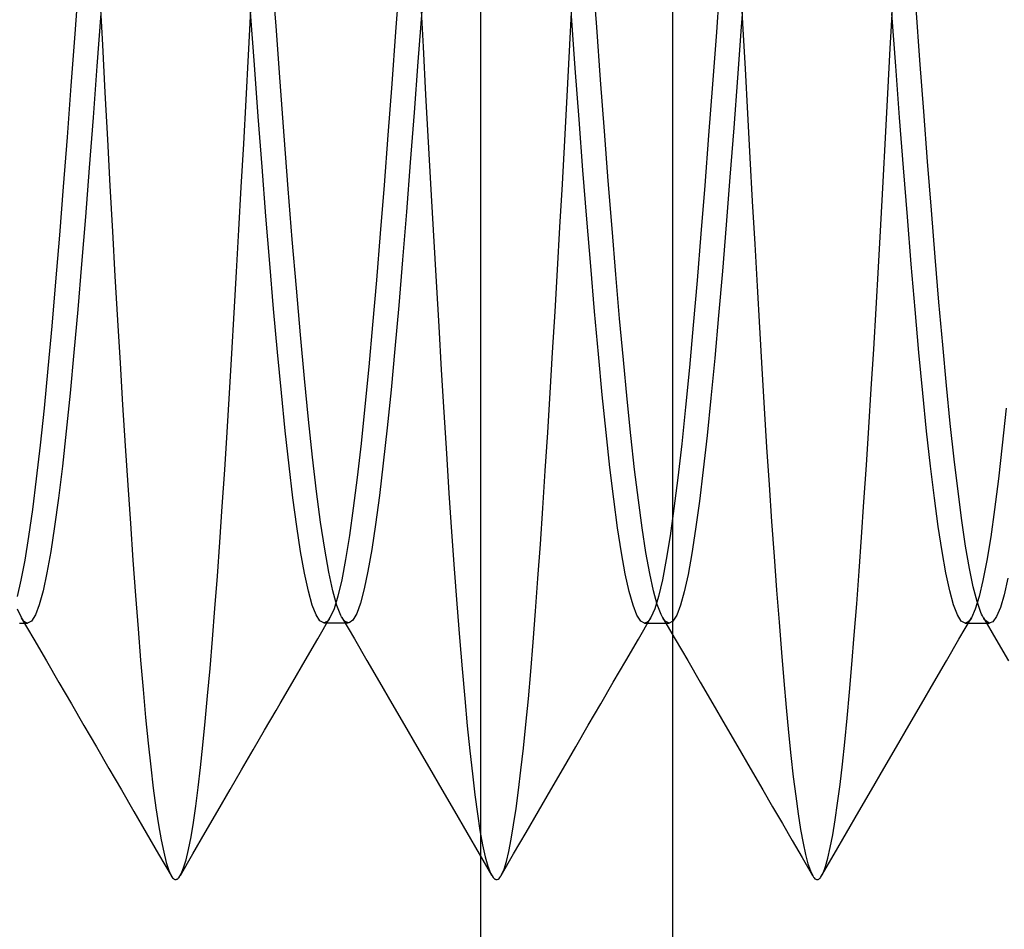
# Model space of a CAD drawing. Header units: millimetres. Extents: x -93 to 0, y 0 to 191.
# Tile 125 of 150: x -4.02 to -2.48, y 156.47 to 157.89. Entities that reach past the tile are written whole.
import ezdxf

# ---------------------------------------------------------------- set-up
doc = ezdxf.new("R2010")
doc.units = ezdxf.units.MM
doc.layers.add('MAIN-2', color=7, linetype='Continuous')

msp = doc.modelspace()

# ---------------------------------------------------------------- linework, layer by layer
at = {"layer": 'MAIN-2'}
for p, q in [((-3, 2.2), (-3, 185)), ((-3.3, 160.85), (-3.3, 155.25)), ((-3.3, 160.05), (-3.3, 156.05)), ((-3.6186, 157.8807), (-3.625, 157.9684)), ((-3.1185, 157.879), (-3.1246, 157.9621)), ((-3.9263, 157.951), (-3.9323, 157.8687)), ((-3.4261, 157.9542), (-3.4321, 157.872)), ((-2.9261, 157.9536), (-2.9321, 157.8713)), ((-2.8949, 157.9556), (-2.8911, 157.8847)), ((-2.8874, 157.9602), (-2.8933, 157.8797)), ((-3.8932, 157.9269), (-3.8893, 157.8519)), ((-3.3934, 157.9237), (-3.3894, 157.8486)), ((-2.6609, 157.8461), (-2.6571, 157.9169)), ((-3.8917, 157.9003), (-3.8977, 157.8186)), ((-3.6614, 157.8356), (-3.6576, 157.9057)), ((-3.6524, 157.8206), (-3.6584, 157.9024)), ((-3.3915, 157.9046), (-3.3973, 157.825)), ((-3.161, 157.8419), (-3.1573, 157.9124)), ((-2.6523, 157.8186), (-2.6583, 157.9003)), ((-2.6147, 157.8276), (-2.6207, 157.909)), ((-3.152, 157.8153), (-3.158, 157.897)), ((-2.8911, 157.8847), (-2.8873, 157.8143)), ((-3.9323, 157.8687), (-3.9383, 157.7875)), ((-3.6122, 157.7942), (-3.6186, 157.8807)), ((-3.4321, 157.872), (-3.4381, 157.7908)), ((-3.1125, 157.797), (-3.1185, 157.879)), ((-2.9321, 157.8713), (-2.9381, 157.7901)), ((-2.8933, 157.8797), (-2.8992, 157.8002)), ((-3.8893, 157.8519), (-3.8853, 157.7776)), ((-3.3894, 157.8486), (-3.3853, 157.7738)), ((-3.1647, 157.7718), (-3.161, 157.8419)), ((-2.6647, 157.7758), (-2.6609, 157.8461)), ((-3.6652, 157.7659), (-3.6614, 157.8356)), ((-3.3973, 157.825), (-3.4032, 157.7461)), ((-2.6088, 157.7477), (-2.6147, 157.8276)), ((-3.8977, 157.8186), (-3.9037, 157.7382)), ((-3.6464, 157.7401), (-3.6524, 157.8206)), ((-3.146, 157.735), (-3.152, 157.8153)), ((-2.8873, 157.8143), (-2.8835, 157.7445)), ((-2.6463, 157.7383), (-2.6523, 157.8186)), ((-3.6059, 157.7096), (-3.6122, 157.7942)), ((-3.1065, 157.7171), (-3.1125, 157.797)), ((-2.8992, 157.8002), (-2.905, 157.7221)), ((-3.9383, 157.7875), (-3.9443, 157.7078)), ((-3.8853, 157.7776), (-3.8814, 157.7042)), ((-3.4381, 157.7908), (-3.4441, 157.711)), ((-2.9381, 157.7901), (-2.9441, 157.7103)), ((-3.669, 157.6972), (-3.6652, 157.7659)), ((-3.3853, 157.7738), (-3.3812, 157.6997)), ((-3.1684, 157.7026), (-3.1647, 157.7718)), ((-2.6684, 157.7065), (-2.6647, 157.7758)), ((-3.4032, 157.7461), (-3.4092, 157.668)), ((-2.6028, 157.6696), (-2.6088, 157.7477)), ((-3.9037, 157.7382), (-3.9097, 157.6597)), ((-3.6404, 157.6613), (-3.6464, 157.7401)), ((-3.14, 157.6564), (-3.146, 157.735)), ((-2.8835, 157.7445), (-2.8797, 157.6756)), ((-2.6403, 157.6597), (-2.6463, 157.7383)), ((-3.1005, 157.6397), (-3.1065, 157.7171)), ((-2.905, 157.7221), (-2.9109, 157.6456)), ((-3.9443, 157.7078), (-3.9503, 157.6301)), ((-3.8814, 157.7042), (-3.8775, 157.6318)), ((-3.5995, 157.6274), (-3.6059, 157.7096)), ((-3.4441, 157.711), (-3.4501, 157.633)), ((-3.1721, 157.6343), (-3.1684, 157.7026)), ((-2.9441, 157.7103), (-2.9501, 157.6325)), ((-2.6721, 157.6382), (-2.6684, 157.7065)), ((-3.6727, 157.6296), (-3.669, 157.6972)), ((-3.3812, 157.6997), (-3.3771, 157.6263)), ((-2.8797, 157.6756), (-2.876, 157.6078)), ((-2.5969, 157.5938), (-2.6028, 157.6696)), ((-3.9097, 157.6597), (-3.9157, 157.5834)), ((-3.6344, 157.5847), (-3.6404, 157.6613)), ((-3.4092, 157.668), (-3.4152, 157.5911)), ((-3.134, 157.5801), (-3.14, 157.6564)), ((-2.6343, 157.5834), (-2.6403, 157.6597)), ((-3.0946, 157.5651), (-3.1005, 157.6397)), ((-2.9109, 157.6456), (-2.9168, 157.5712)), ((-3.9503, 157.6301), (-3.9563, 157.5547)), ((-3.8775, 157.6318), (-3.8736, 157.5606)), ((-3.6765, 157.5632), (-3.6727, 157.6296)), ((-3.5932, 157.5481), (-3.5995, 157.6274)), ((-3.4501, 157.633), (-3.4561, 157.5575)), ((-3.3771, 157.6263), (-3.373, 157.5538)), ((-3.1759, 157.5672), (-3.1721, 157.6343)), ((-2.9501, 157.6325), (-2.9561, 157.5571)), ((-2.6758, 157.571), (-2.6721, 157.6382)), ((-2.876, 157.6078), (-2.8723, 157.541)), ((-2.591, 157.5207), (-2.5969, 157.5938)), ((-3.9157, 157.5834), (-3.9217, 157.5097)), ((-3.6284, 157.5107), (-3.6344, 157.5847)), ((-3.4152, 157.5911), (-3.4212, 157.5166)), ((-3.128, 157.5065), (-3.134, 157.5801)), ((-2.6283, 157.5098), (-2.6343, 157.5834)), ((-3.6801, 157.4979), (-3.6765, 157.5632)), ((-3.1796, 157.5011), (-3.1759, 157.5672)), ((-3.0887, 157.4935), (-3.0946, 157.5651)), ((-2.9168, 157.5712), (-2.9227, 157.499)), ((-2.6794, 157.5051), (-2.6758, 157.571)), ((-3.9563, 157.5547), (-3.9623, 157.4822)), ((-3.8736, 157.5606), (-3.8697, 157.4908)), ((-3.5869, 157.4722), (-3.5932, 157.5481)), ((-3.4561, 157.5575), (-3.4621, 157.4847)), ((-3.373, 157.5538), (-3.3689, 157.4825)), ((-2.9561, 157.5571), (-2.9621, 157.4843)), ((-2.8723, 157.541), (-2.8687, 157.4753)), ((-3.4212, 157.5166), (-3.4273, 157.4453)), ((-2.5851, 157.4507), (-2.591, 157.5207)), ((-3.9217, 157.5097), (-3.9277, 157.4391)), ((-3.6223, 157.4398), (-3.6284, 157.5107)), ((-3.1835, 157.436), (-3.1796, 157.5011)), ((-3.122, 157.4361), (-3.128, 157.5065)), ((-2.6831, 157.4405), (-2.6794, 157.5051)), ((-2.6223, 157.4391), (-2.6283, 157.5098)), ((-3.8697, 157.4908), (-3.8657, 157.4224)), ((-3.6838, 157.4337), (-3.6801, 157.4979)), ((-3.0829, 157.4252), (-3.0887, 157.4935)), ((-2.9227, 157.499), (-2.9286, 157.4296)), ((-3.9623, 157.4822), (-3.9683, 157.4128)), ((-3.5806, 157.3997), (-3.5869, 157.4722)), ((-3.4621, 157.4847), (-3.4681, 157.4152)), ((-3.3689, 157.4825), (-3.3649, 157.4127)), ((-2.9621, 157.4843), (-2.9681, 157.4148)), ((-2.8687, 157.4753), (-2.865, 157.4107)), ((-3.9277, 157.4391), (-3.9337, 157.3719)), ((-3.6163, 157.3724), (-3.6223, 157.4398)), ((-3.4273, 157.4453), (-3.4333, 157.3776)), ((-2.6868, 157.3771), (-2.6831, 157.4405)), ((-2.6163, 157.3719), (-2.6223, 157.4391)), ((-2.5791, 157.3839), (-2.5851, 157.4507)), ((-3.6874, 157.3705), (-3.6838, 157.4337)), ((-3.1873, 157.3718), (-3.1835, 157.436)), ((-3.116, 157.3692), (-3.122, 157.4361)), ((-3.077, 157.3604), (-3.0829, 157.4252)), ((-2.9286, 157.4296), (-2.9346, 157.3634)), ((-3.9683, 157.4128), (-3.9743, 157.347)), ((-3.8657, 157.4224), (-3.8617, 157.3555)), ((-3.4681, 157.4152), (-3.4741, 157.3494)), ((-3.3649, 157.4127), (-3.3609, 157.3447)), ((-2.9681, 157.4148), (-2.9741, 157.3488)), ((-2.865, 157.4107), (-2.8613, 157.3472)), ((-3.5743, 157.3313), (-3.5806, 157.3997)), ((-3.4333, 157.3776), (-3.4393, 157.3138)), ((-2.5732, 157.3205), (-2.5791, 157.3839)), ((-3.9337, 157.3719), (-3.9397, 157.3085)), ((-3.6911, 157.3086), (-3.6874, 157.3705)), ((-3.6103, 157.309), (-3.6163, 157.3724)), ((-3.1912, 157.3089), (-3.1873, 157.3718)), ((-3.11, 157.3061), (-3.116, 157.3692)), ((-2.9346, 157.3634), (-2.9406, 157.3008)), ((-2.6905, 157.3152), (-2.6868, 157.3771)), ((-2.6103, 157.3085), (-2.6163, 157.3719)), ((-3.9743, 157.347), (-3.9803, 157.2852)), ((-3.8617, 157.3555), (-3.8577, 157.2902)), ((-3.4741, 157.3494), (-3.4801, 157.2876)), ((-3.0711, 157.2993), (-3.077, 157.3604)), ((-2.9741, 157.3488), (-2.9801, 157.2869)), ((-2.8613, 157.3472), (-2.8575, 157.285)), ((-3.3609, 157.3447), (-3.3569, 157.2787)), ((-3.5679, 157.2676), (-3.5743, 157.3313)), ((-2.5673, 157.2611), (-2.5732, 157.3205)), ((-3.9397, 157.3085), (-3.9457, 157.2493)), ((-3.6948, 157.248), (-3.6911, 157.3086)), ((-3.6043, 157.2499), (-3.6103, 157.309)), ((-3.4393, 157.3138), (-3.4453, 157.2543)), ((-3.195, 157.2473), (-3.1912, 157.3089)), ((-3.104, 157.2472), (-3.11, 157.3061)), ((-2.9406, 157.3008), (-2.9465, 157.2424)), ((-2.6943, 157.2548), (-2.6905, 157.3152)), ((-2.6043, 157.2493), (-2.6103, 157.3085)), ((-3.8577, 157.2902), (-3.8536, 157.2267)), ((-3.4801, 157.2876), (-3.4861, 157.2302)), ((-3.0653, 157.2424), (-3.0711, 157.2993)), ((-2.9801, 157.2869), (-2.9861, 157.2294)), ((-3.9803, 157.2852), (-3.9863, 157.2277)), ((-3.3569, 157.2787), (-3.353, 157.2146)), ((-2.8575, 157.285), (-2.8537, 157.2244)), ((-2.4803, 157.2852), (-2.4863, 157.2277)), ((-3.5616, 157.2088), (-3.5679, 157.2676)), ((-2.6981, 157.1961), (-2.6943, 157.2548)), ((-2.5613, 157.2058), (-2.5673, 157.2611)), ((-3.9457, 157.2493), (-3.9517, 157.1946)), ((-3.6985, 157.189), (-3.6948, 157.248)), ((-3.5983, 157.1953), (-3.6043, 157.2499)), ((-3.4453, 157.2543), (-3.4513, 157.1993)), ((-3.1989, 157.1874), (-3.195, 157.2473)), ((-3.098, 157.1928), (-3.104, 157.2472)), ((-3.0595, 157.1897), (-3.0653, 157.2424)), ((-2.9465, 157.2424), (-2.9525, 157.1888)), ((-2.5982, 157.1947), (-2.6043, 157.2493)), ((-3.9863, 157.2277), (-3.9923, 157.1749)), ((-3.8536, 157.2267), (-3.8496, 157.165)), ((-3.4861, 157.2302), (-3.4921, 157.1773)), ((-2.9861, 157.2294), (-2.9921, 157.1766)), ((-2.8537, 157.2244), (-2.8498, 157.1655)), ((-2.4863, 157.2277), (-2.4923, 157.1749)), ((-3.5553, 157.1553), (-3.5616, 157.2088)), ((-3.353, 157.2146), (-3.349, 157.1525)), ((-3.9517, 157.1946), (-3.9577, 157.145)), ((-3.5923, 157.1455), (-3.5983, 157.1953)), ((-3.4513, 157.1993), (-3.4574, 157.149)), ((-2.7019, 157.1391), (-2.6981, 157.1961)), ((-2.5922, 157.145), (-2.5982, 157.1947)), ((-2.5553, 157.1553), (-2.5613, 157.2058)), ((-3.7023, 157.1318), (-3.6985, 157.189)), ((-3.2027, 157.1293), (-3.1989, 157.1874)), ((-3.092, 157.1432), (-3.098, 157.1928)), ((-3.0536, 157.1417), (-3.0595, 157.1897)), ((-2.9525, 157.1888), (-2.9585, 157.1401)), ((-3.9923, 157.1749), (-3.9983, 157.1273)), ((-3.8496, 157.165), (-3.8456, 157.1054)), ((-3.4921, 157.1773), (-3.4981, 157.1294)), ((-2.9921, 157.1766), (-2.9982, 157.1289)), ((-2.8498, 157.1655), (-2.8459, 157.1085)), ((-2.4923, 157.1749), (-2.4983, 157.1271)), ((-3.549, 157.1075), (-3.5553, 157.1553)), ((-3.4574, 157.149), (-3.4634, 157.104)), ((-3.349, 157.1525), (-3.345, 157.0925)), ((-2.5494, 157.1099), (-2.5553, 157.1553)), ((-3.9577, 157.145), (-3.9637, 157.1006)), ((-3.5862, 157.1008), (-3.5923, 157.1455)), ((-3.086, 157.0988), (-3.092, 157.1432)), ((-3.0478, 157.0984), (-3.0536, 157.1417)), ((-2.9585, 157.1401), (-2.9644, 157.0967)), ((-2.7057, 157.084), (-2.7019, 157.1391)), ((-2.5862, 157.1006), (-2.5922, 157.145)), ((-3.9983, 157.1273), (-4.0043, 157.0849)), ((-3.7061, 157.0765), (-3.7023, 157.1318)), ((-3.4981, 157.1294), (-3.5041, 157.0866)), ((-3.2064, 157.0733), (-3.2027, 157.1293)), ((-2.9982, 157.1289), (-3.0042, 157.0863)), ((-2.4983, 157.1271), (-2.5044, 157.0847)), ((-3.8456, 157.1054), (-3.8416, 157.048)), ((-3.5427, 157.0655), (-3.549, 157.1075)), ((-3.4634, 157.104), (-3.4693, 157.0647)), ((-2.8459, 157.1085), (-2.8421, 157.0537)), ((-2.5434, 157.0699), (-2.5494, 157.1099)), ((-3.9637, 157.1006), (-3.9697, 157.0616)), ((-3.5802, 157.0615), (-3.5862, 157.1008)), ((-3.5041, 157.0866), (-3.5101, 157.0492)), ((-3.345, 157.0925), (-3.3409, 157.0349)), ((-3.08, 157.0598), (-3.086, 157.0988)), ((-3.0419, 157.0603), (-3.0478, 157.0984)), ((-3.0042, 157.0863), (-3.0102, 157.0491)), ((-2.9644, 157.0967), (-2.9703, 157.0587)), ((-2.5802, 157.0616), (-2.5862, 157.1006)), ((-4.0043, 157.0849), (-4.0103, 157.048)), ((-3.7099, 157.0235), (-3.7061, 157.0765)), ((-3.2102, 157.0197), (-3.2064, 157.0733)), ((-2.7095, 157.0309), (-2.7057, 157.084)), ((-2.5044, 157.0847), (-2.5104, 157.0479)), ((-3.9697, 157.0616), (-3.9758, 157.0282)), ((-3.5742, 157.0278), (-3.5802, 157.0615)), ((-3.5364, 157.0297), (-3.5427, 157.0655)), ((-3.4693, 157.0647), (-3.4752, 157.0311)), ((-3.074, 157.0267), (-3.08, 157.0598)), ((-3.036, 157.0276), (-3.0419, 157.0603)), ((-2.9703, 157.0587), (-2.9762, 157.0261)), ((-2.5742, 157.0282), (-2.5802, 157.0616)), ((-2.5374, 157.0354), (-2.5434, 157.0699)), ((-4.0103, 157.048), (-4.0163, 157.0168)), ((-3.8416, 157.048), (-3.8376, 156.9933)), ((-3.5101, 157.0492), (-3.5161, 157.0176)), ((-3.0102, 157.0491), (-3.0162, 157.0176)), ((-2.8421, 157.0537), (-2.8382, 157.0013)), ((-2.5104, 157.0479), (-2.5164, 157.0167)), ((-3.9758, 157.0282), (-3.9818, 157.0004)), ((-3.5682, 157), (-3.5742, 157.0278)), ((-3.5301, 157.0003), (-3.5364, 157.0297)), ((-3.4752, 157.0311), (-3.4811, 157.0033)), ((-3.3409, 157.0349), (-3.3368, 156.9799)), ((-3.068, 156.9993), (-3.074, 157.0267)), ((-3.0301, 157.0005), (-3.036, 157.0276)), ((-2.9762, 157.0261), (-2.9821, 156.999)), ((-2.7133, 156.9799), (-2.7095, 157.0309)), ((-2.5682, 157.0004), (-2.5742, 157.0282)), ((-2.5315, 157.0066), (-2.5374, 157.0354)), ((-4.0163, 157.0168), (-4.0223, 156.9913)), ((-3.7138, 156.9729), (-3.7099, 157.0235)), ((-3.5161, 157.0176), (-3.5221, 156.992)), ((-3.2139, 156.9687), (-3.2102, 157.0197)), ((-3.0162, 157.0176), (-3.0222, 156.9918)), ((-2.5164, 157.0167), (-2.5224, 156.9914)), ((-2.4774, 157.0202), (-2.4834, 156.9944)), ((-3.9818, 157.0004), (-3.9878, 156.9786)), ((-3.5622, 156.9783), (-3.5682, 157)), ((-3.5238, 156.9777), (-3.5301, 157.0003)), ((-3.4811, 157.0033), (-3.487, 156.9812)), ((-3.062, 156.978), (-3.068, 156.9993)), ((-3.0242, 156.9791), (-3.0301, 157.0005)), ((-2.9821, 156.999), (-2.988, 156.9778)), ((-2.8382, 157.0013), (-2.8344, 156.9515)), ((-2.5622, 156.9786), (-2.5682, 157.0004)), ((-2.5256, 156.9836), (-2.5315, 157.0066)), ((-2.4834, 156.9944), (-2.4893, 156.9744)), ((-3.9878, 156.9786), (-3.9938, 156.9628)), ((-3.8376, 156.9933), (-3.8337, 156.9414)), ((-3.5221, 156.992), (-3.5281, 156.9725)), ((-3.487, 156.9812), (-3.4928, 156.9651)), ((-3.3368, 156.9799), (-3.3327, 156.9277)), ((-3.0222, 156.9918), (-3.0282, 156.9721)), ((-3.0182, 156.9635), (-3.0242, 156.9791)), ((-2.717, 156.9313), (-2.7133, 156.9799)), ((-2.5562, 156.9628), (-2.5622, 156.9786)), ((-2.5224, 156.9914), (-2.5284, 156.9719)), ((-2.5197, 156.9665), (-2.5256, 156.9836)), ((-4.0156, 156.9586), (-4.0216, 156.972)), ((-3.7176, 156.9248), (-3.7138, 156.9729)), ((-3.5562, 156.9628), (-3.5622, 156.9783)), ((-3.5281, 156.9725), (-3.5341, 156.9591)), ((-3.5175, 156.9619), (-3.5238, 156.9777)), ((-3.4928, 156.9651), (-3.4987, 156.9549)), ((-3.2177, 156.9203), (-3.2139, 156.9687)), ((-3.056, 156.9626), (-3.062, 156.978)), ((-3.0282, 156.9721), (-3.0342, 156.9586)), ((-3.0171, 156.9613), (-3.0182, 156.9635)), ((-2.988, 156.9778), (-2.9939, 156.9624)), ((-2.5284, 156.9719), (-2.5344, 156.9585)), ((-2.5185, 156.9638), (-2.5197, 156.9665)), ((-2.5173, 156.9614), (-2.5185, 156.9638)), ((-2.4893, 156.9744), (-2.4952, 156.9604)), ((-4.0185, 156.95), (-4.0154, 156.95)), ((-4.0157, 156.9585), (-3.9961, 156.9249)), ((-4.014, 156.956), (-4.0156, 156.9586)), ((-4.0154, 156.95), (-4.0122, 156.95)), ((-4.0123, 156.9538), (-4.014, 156.956)), ((-4.0107, 156.9522), (-4.0123, 156.9538)), ((-4.0122, 156.95), (-4.009, 156.95)), ((-4.0091, 156.951), (-4.0107, 156.9522)), ((-4.0074, 156.9503), (-4.0091, 156.951)), ((-4.009, 156.95), (-4.0058, 156.95)), ((-4.0058, 156.95), (-4.0074, 156.9503)), ((-3.9998, 156.9532), (-4.0058, 156.95)), ((-3.9938, 156.9628), (-3.9998, 156.9532)), ((-3.5502, 156.9535), (-3.5562, 156.9628)), ((-3.5536, 156.9255), (-3.534, 156.9591)), ((-3.5442, 156.9504), (-3.5502, 156.9535)), ((-3.5425, 156.9507), (-3.5442, 156.9504)), ((-3.5441, 156.9504), (-3.5409, 156.9504)), ((-3.5408, 156.9514), (-3.5425, 156.9507)), ((-3.5409, 156.9504), (-3.5377, 156.9504)), ((-3.5391, 156.9526), (-3.5408, 156.9514)), ((-3.5375, 156.9543), (-3.5391, 156.9526)), ((-3.5377, 156.9504), (-3.5345, 156.9504)), ((-3.5358, 156.9564), (-3.5375, 156.9543)), ((-3.5341, 156.9591), (-3.5358, 156.9564)), ((-3.5345, 156.9504), (-3.5314, 156.9504)), ((-3.5314, 156.9504), (-3.5282, 156.9504)), ((-3.5282, 156.9504), (-3.525, 156.9504)), ((-3.525, 156.9504), (-3.5218, 156.9504)), ((-3.5218, 156.9504), (-3.5186, 156.9504)), ((-3.5186, 156.9504), (-3.5155, 156.9504)), ((-3.5164, 156.9597), (-3.5175, 156.9619)), ((-3.5152, 156.9577), (-3.5164, 156.9597)), ((-3.516, 156.959), (-3.4964, 156.9254)), ((-3.5155, 156.9504), (-3.5123, 156.9504)), ((-3.514, 156.9559), (-3.5152, 156.9577)), ((-3.5128, 156.9544), (-3.514, 156.9559)), ((-3.5116, 156.9532), (-3.5128, 156.9544)), ((-3.5123, 156.9504), (-3.5091, 156.9504)), ((-3.5105, 156.9521), (-3.5116, 156.9532)), ((-3.5046, 156.9506), (-3.5105, 156.9521)), ((-3.5091, 156.9504), (-3.506, 156.9504)), ((-3.4987, 156.9549), (-3.5046, 156.9506)), ((-3.05, 156.9533), (-3.056, 156.9626)), ((-3.0537, 156.925), (-3.0341, 156.9586)), ((-3.044, 156.9502), (-3.05, 156.9533)), ((-3.0423, 156.9505), (-3.044, 156.9502)), ((-3.0439, 156.9502), (-3.0407, 156.9502)), ((-3.0407, 156.9511), (-3.0423, 156.9505)), ((-3.0391, 156.9523), (-3.0407, 156.9511)), ((-3.0407, 156.9502), (-3.0375, 156.9502)), ((-3.0374, 156.9539), (-3.0391, 156.9523)), ((-3.0375, 156.9502), (-3.0344, 156.9502)), ((-3.0358, 156.956), (-3.0374, 156.9539)), ((-3.0342, 156.9586), (-3.0358, 156.956)), ((-3.0344, 156.9502), (-3.0312, 156.9502)), ((-3.0312, 156.9502), (-3.028, 156.9502)), ((-3.028, 156.9502), (-3.0248, 156.9502)), ((-3.0248, 156.9502), (-3.0216, 156.9502)), ((-3.0216, 156.9502), (-3.0184, 156.9502)), ((-3.0184, 156.9502), (-3.0153, 156.9502)), ((-3.0161, 156.9593), (-3.0171, 156.9613)), ((-3.015, 156.9575), (-3.0161, 156.9593)), ((-3.0158, 156.9588), (-2.9962, 156.9252)), ((-3.0153, 156.9502), (-3.0121, 156.9502)), ((-3.0139, 156.9559), (-3.015, 156.9575)), ((-3.0128, 156.9545), (-3.0139, 156.9559)), ((-3.0117, 156.9532), (-3.0128, 156.9545)), ((-3.0121, 156.9502), (-3.0089, 156.9502)), ((-3.0058, 156.9502), (-3.0117, 156.9532)), ((-3.0089, 156.9502), (-3.0058, 156.9502)), ((-2.9999, 156.9533), (-3.0058, 156.9502)), ((-2.9939, 156.9624), (-2.9999, 156.9533)), ((-2.8344, 156.9515), (-2.8306, 156.9043)), ((-2.5502, 156.9532), (-2.5562, 156.9628)), ((-2.5539, 156.9249), (-2.5343, 156.9585)), ((-2.5442, 156.95), (-2.5502, 156.9532)), ((-2.5426, 156.9503), (-2.5442, 156.95)), ((-2.5442, 156.95), (-2.541, 156.95)), ((-2.5409, 156.951), (-2.5426, 156.9503)), ((-2.541, 156.95), (-2.5378, 156.95)), ((-2.5393, 156.9522), (-2.5409, 156.951)), ((-2.5376, 156.9538), (-2.5393, 156.9522)), ((-2.5378, 156.95), (-2.5346, 156.95)), ((-2.536, 156.9559), (-2.5376, 156.9538)), ((-2.5344, 156.9585), (-2.536, 156.9559)), ((-2.5346, 156.95), (-2.5314, 156.95)), ((-2.5314, 156.95), (-2.5282, 156.95)), ((-2.5282, 156.95), (-2.525, 156.95)), ((-2.525, 156.95), (-2.5219, 156.95)), ((-2.5219, 156.95), (-2.5187, 156.95)), ((-2.5187, 156.95), (-2.5155, 156.95)), ((-2.5162, 156.9592), (-2.5173, 156.9614)), ((-2.515, 156.9572), (-2.5162, 156.9592)), ((-2.5157, 156.9584), (-2.4962, 156.9248)), ((-2.5155, 156.95), (-2.5123, 156.95)), ((-2.5138, 156.9555), (-2.515, 156.9572)), ((-2.5127, 156.954), (-2.5138, 156.9555)), ((-2.5068, 156.9501), (-2.5127, 156.954)), ((-2.5123, 156.95), (-2.5092, 156.95)), ((-2.5092, 156.95), (-2.506, 156.95)), ((-2.501, 156.9522), (-2.5068, 156.9501)), ((-2.4952, 156.9604), (-2.501, 156.9522)), ((-3.8337, 156.9414), (-3.8298, 156.8923)), ((-3.9961, 156.9249), (-3.9766, 156.8913)), ((-3.7214, 156.8794), (-3.7176, 156.9248)), ((-3.5731, 156.8919), (-3.5536, 156.9255)), ((-3.4964, 156.9254), (-3.4769, 156.8918)), ((-3.3327, 156.9277), (-3.3285, 156.8786)), ((-3.2214, 156.8748), (-3.2177, 156.9203)), ((-3.0732, 156.8914), (-3.0537, 156.925)), ((-2.9962, 156.9252), (-2.9767, 156.8916)), ((-2.7207, 156.8853), (-2.717, 156.9313)), ((-2.5734, 156.8913), (-2.5539, 156.9249)), ((-2.4962, 156.9248), (-2.4766, 156.8912)), ((-2.8306, 156.9043), (-2.8269, 156.8599)), ((-3.9766, 156.8913), (-3.9571, 156.8577)), ((-3.8298, 156.8923), (-3.8259, 156.8463)), ((-3.5926, 156.8583), (-3.5731, 156.8919)), ((-3.4769, 156.8918), (-3.4574, 156.8582)), ((-3.0927, 156.8579), (-3.0732, 156.8914)), ((-2.9767, 156.8916), (-2.9572, 156.858)), ((-2.5929, 156.8577), (-2.5734, 156.8913)), ((-3.7252, 156.8367), (-3.7214, 156.8794)), ((-3.3285, 156.8786), (-3.3244, 156.8327)), ((-3.2252, 156.8321), (-3.2214, 156.8748)), ((-2.7244, 156.8422), (-2.7207, 156.8853)), ((-3.9571, 156.8577), (-3.9376, 156.8241)), ((-3.6122, 156.8248), (-3.5926, 156.8583)), ((-3.4574, 156.8582), (-3.4378, 156.8247)), ((-3.1122, 156.8243), (-3.0927, 156.8579)), ((-2.9572, 156.858), (-2.9376, 156.8244)), ((-2.8269, 156.8599), (-2.8232, 156.8183)), ((-2.6124, 156.8242), (-2.5929, 156.8577)), ((-3.8259, 156.8463), (-3.822, 156.8031)), ((-2.7281, 156.802), (-2.7244, 156.8422)), ((-3.7288, 156.7968), (-3.7252, 156.8367)), ((-3.3244, 156.8327), (-3.3204, 156.7901)), ((-3.229, 156.7922), (-3.2252, 156.8321)), ((-3.9376, 156.8241), (-3.9181, 156.7906)), ((-3.6363, 156.7831), (-3.6184, 156.8139)), ((-3.6184, 156.8139), (-3.6122, 156.8248)), ((-3.4378, 156.8247), (-3.4183, 156.7911)), ((-3.1317, 156.7908), (-3.1122, 156.8243)), ((-2.9376, 156.8244), (-2.9181, 156.7909)), ((-2.8232, 156.8183), (-2.8196, 156.7796)), ((-2.6319, 156.7906), (-2.6124, 156.8242)), ((-3.822, 156.8031), (-3.818, 156.763)), ((-3.7325, 156.7596), (-3.7288, 156.7968)), ((-2.7317, 156.7646), (-2.7281, 156.802)), ((-3.9181, 156.7906), (-3.8986, 156.757)), ((-3.6543, 156.7523), (-3.6363, 156.7831)), ((-3.4183, 156.7911), (-3.3988, 156.7575)), ((-3.3204, 156.7901), (-3.3164, 156.7509)), ((-3.2328, 156.7551), (-3.229, 156.7922)), ((-3.1511, 156.7572), (-3.1317, 156.7908)), ((-2.9181, 156.7909), (-2.8986, 156.7573)), ((-2.8196, 156.7796), (-2.8159, 156.7436)), ((-2.6514, 156.7571), (-2.6319, 156.7906)), ((-2.7354, 156.7301), (-2.7317, 156.7646)), ((-3.8986, 156.757), (-3.8791, 156.7235)), ((-3.818, 156.763), (-3.814, 156.7261)), ((-3.7362, 156.7252), (-3.7325, 156.7596)), ((-3.6722, 156.7215), (-3.6543, 156.7523)), ((-3.3988, 156.7575), (-3.3794, 156.724)), ((-3.3164, 156.7509), (-3.3125, 156.7149)), ((-3.2367, 156.7209), (-3.2328, 156.7551)), ((-3.1706, 156.7237), (-3.1511, 156.7572)), ((-2.8986, 156.7573), (-2.8792, 156.7237)), ((-2.6708, 156.7235), (-2.6514, 156.7571)), ((-2.8159, 156.7436), (-2.8122, 156.7104)), ((-3.8791, 156.7235), (-3.8597, 156.69)), ((-3.814, 156.7261), (-3.8099, 156.6925)), ((-3.7399, 156.6936), (-3.7362, 156.7252)), ((-3.6901, 156.6906), (-3.6722, 156.7215)), ((-3.3794, 156.724), (-3.3599, 156.6905)), ((-3.2405, 156.6894), (-3.2367, 156.7209)), ((-3.1901, 156.6902), (-3.1706, 156.7237)), ((-2.8792, 156.7237), (-2.8597, 156.6902)), ((-2.7392, 156.6982), (-2.7354, 156.7301)), ((-2.6903, 156.69), (-2.6708, 156.7235)), ((-3.3125, 156.7149), (-3.3085, 156.6821)), ((-2.8122, 156.7104), (-2.8084, 156.68)), ((-3.8597, 156.69), (-3.8403, 156.6566)), ((-3.8099, 156.6925), (-3.8058, 156.6622)), ((-3.7436, 156.6649), (-3.7399, 156.6936)), ((-3.7095, 156.6572), (-3.6901, 156.6906)), ((-3.3599, 156.6905), (-3.3405, 156.6571)), ((-3.2443, 156.6608), (-3.2405, 156.6894)), ((-3.2094, 156.6568), (-3.1901, 156.6902)), ((-2.8597, 156.6902), (-2.8444, 156.6638)), ((-2.743, 156.6691), (-2.7392, 156.6982)), ((-2.7097, 156.6566), (-2.6903, 156.69)), ((-3.3085, 156.6821), (-3.3046, 156.6526)), ((-2.8084, 156.68), (-2.8046, 156.6526)), ((-3.8403, 156.6566), (-3.821, 156.6232)), ((-3.8058, 156.6622), (-3.8018, 156.6354)), ((-3.7473, 156.6391), (-3.7436, 156.6649)), ((-3.7289, 156.6237), (-3.7095, 156.6572)), ((-3.3405, 156.6571), (-3.3211, 156.6237)), ((-3.2481, 156.6354), (-3.2443, 156.6608)), ((-3.2288, 156.6234), (-3.2094, 156.6568)), ((-2.8444, 156.6638), (-2.8291, 156.6375)), ((-2.7468, 156.6431), (-2.743, 156.6691)), ((-2.7291, 156.6231), (-2.7097, 156.6566)), ((-3.3046, 156.6526), (-3.3006, 156.6265)), ((-2.8046, 156.6526), (-2.8008, 156.6283)), ((-2.7506, 156.6201), (-2.7468, 156.6431)), ((-3.8018, 156.6354), (-3.7977, 156.6122)), ((-3.7511, 156.6166), (-3.7473, 156.6391)), ((-3.3006, 156.6265), (-3.2965, 156.6042)), ((-3.2519, 156.6131), (-3.2481, 156.6354)), ((-2.8291, 156.6375), (-2.8138, 156.6111)), ((-2.8008, 156.6283), (-2.7969, 156.6072)), ((-3.821, 156.6232), (-3.8016, 156.5899)), ((-3.7977, 156.6122), (-3.7937, 156.5927)), ((-3.7549, 156.5973), (-3.7511, 156.6166)), ((-3.7483, 156.5903), (-3.7289, 156.6237)), ((-3.3211, 156.6237), (-3.3018, 156.5903)), ((-3.2556, 156.5942), (-3.2519, 156.6131)), ((-3.2482, 156.5901), (-3.2288, 156.6234)), ((-2.8138, 156.6111), (-2.7985, 156.5848)), ((-2.7544, 156.6003), (-2.7506, 156.6201)), ((-2.7485, 156.5896), (-2.7291, 156.6231)), ((-3.7588, 156.5812), (-3.7549, 156.5973)), ((-3.2965, 156.6042), (-3.2924, 156.5856)), ((-2.7969, 156.6072), (-2.7931, 156.5894)), ((-2.7582, 156.5837), (-2.7544, 156.6003)), ((-3.8016, 156.5899), (-3.7823, 156.5565)), ((-3.7937, 156.5927), (-3.7898, 156.5768)), ((-3.7677, 156.5568), (-3.7483, 156.5903)), ((-3.7626, 156.5685), (-3.7588, 156.5812)), ((-3.3018, 156.5903), (-3.2824, 156.5569)), ((-3.2924, 156.5856), (-3.2882, 156.5709)), ((-3.2675, 156.5567), (-3.2482, 156.5901)), ((-3.2593, 156.5786), (-3.2556, 156.5942)), ((-2.7985, 156.5848), (-2.782, 156.5564)), ((-2.7931, 156.5894), (-2.7892, 156.5748)), ((-2.7679, 156.5562), (-2.7485, 156.5896)), ((-2.762, 156.5704), (-2.7582, 156.5837)), ((-3.7898, 156.5768), (-3.7859, 156.5646)), ((-3.7859, 156.5646), (-3.7821, 156.5562)), ((-3.7665, 156.5591), (-3.7626, 156.5685)), ((-3.2882, 156.5709), (-3.2841, 156.5602)), ((-3.2669, 156.5576), (-3.2631, 156.5664)), ((-3.2631, 156.5664), (-3.2593, 156.5786)), ((-2.7892, 156.5748), (-2.7855, 156.5636)), ((-2.7658, 156.5604), (-2.762, 156.5704)), ((-3.7821, 156.5562), (-3.7809, 156.5544)), ((-3.7809, 156.5544), (-3.7798, 156.5529)), ((-3.7798, 156.5529), (-3.7786, 156.5517)), ((-3.7786, 156.5517), (-3.7775, 156.5509)), ((-3.7775, 156.5509), (-3.7763, 156.5504)), ((-3.7763, 156.5504), (-3.7752, 156.5502)), ((-3.7752, 156.5502), (-3.7743, 156.5503)), ((-3.7743, 156.5503), (-3.7735, 156.5506)), ((-3.7735, 156.5506), (-3.7727, 156.5509)), ((-3.7727, 156.5509), (-3.7719, 156.5515)), ((-3.7719, 156.5515), (-3.7711, 156.5522)), ((-3.7711, 156.5522), (-3.7702, 156.5531)), ((-3.7702, 156.5531), (-3.7665, 156.5591)), ((-3.2841, 156.5602), (-3.28, 156.5534)), ((-3.28, 156.5534), (-3.2791, 156.5524)), ((-3.2791, 156.5524), (-3.2783, 156.5517)), ((-3.2783, 156.5517), (-3.2775, 156.5511)), ((-3.2775, 156.5511), (-3.2766, 156.5507)), ((-3.2766, 156.5507), (-3.2758, 156.5504)), ((-3.2758, 156.5504), (-3.2749, 156.5503)), ((-3.2749, 156.5503), (-3.2736, 156.5505)), ((-3.2736, 156.5505), (-3.2722, 156.5511)), ((-3.2722, 156.5511), (-3.2709, 156.5521)), ((-3.2709, 156.5521), (-3.2696, 156.5536)), ((-3.2696, 156.5536), (-3.2682, 156.5554)), ((-3.2682, 156.5554), (-3.2669, 156.5576)), ((-2.7855, 156.5636), (-2.7817, 156.5558)), ((-2.7817, 156.5558), (-2.7806, 156.5541)), ((-2.7806, 156.5541), (-2.7794, 156.5527)), ((-2.7794, 156.5527), (-2.7783, 156.5516)), ((-2.7783, 156.5516), (-2.7772, 156.5508)), ((-2.7772, 156.5508), (-2.7761, 156.5503)), ((-2.7761, 156.5503), (-2.7749, 156.5501)), ((-2.7749, 156.5501), (-2.774, 156.5502)), ((-2.774, 156.5502), (-2.7731, 156.5505)), ((-2.7731, 156.5505), (-2.7722, 156.551)), ((-2.7722, 156.551), (-2.7713, 156.5517)), ((-2.7713, 156.5517), (-2.7704, 156.5526)), ((-2.7704, 156.5526), (-2.7695, 156.5537)), ((-2.7695, 156.5537), (-2.7658, 156.5604))]:
    msp.add_line(p, q, dxfattribs=at)

doc.saveas('drawing.dxf')
